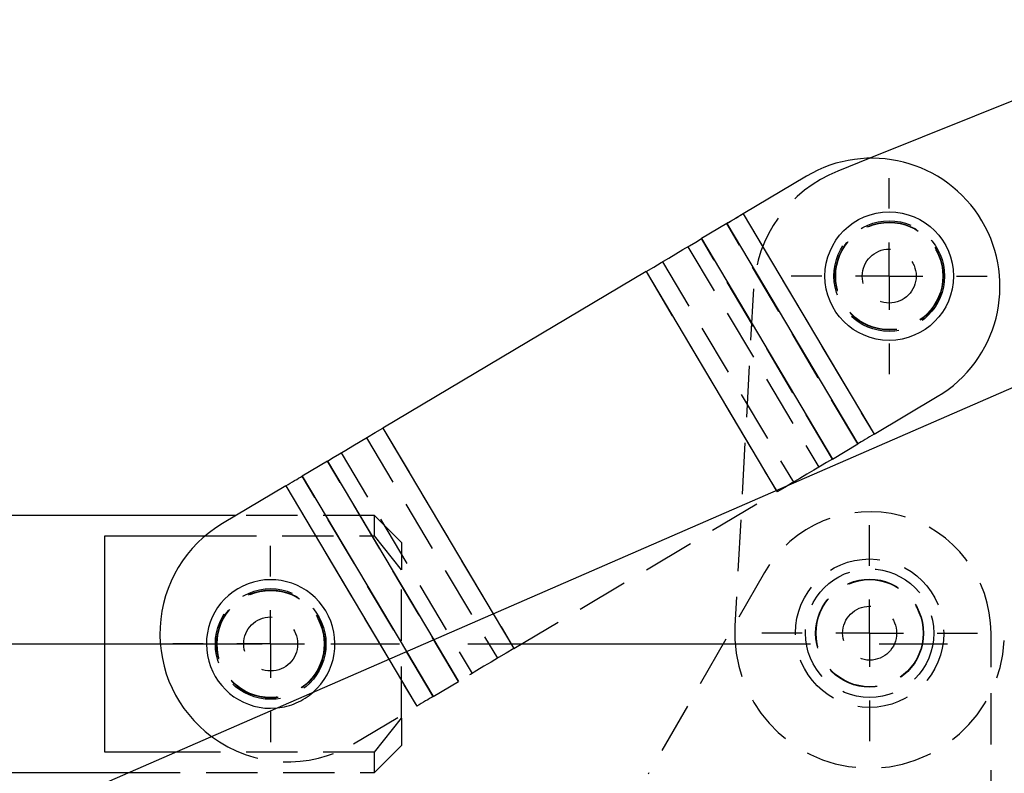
# Model space of a CAD drawing. Extents: x 63 to 798, y 54 to 570.
# Tile 28 of 30: x 622 to 671, y 358 to 395. Entities that reach past the tile are written whole.
import ezdxf

# ---------------------------------------------------------------- set-up
doc = ezdxf.new("R2010")
doc.units = 0
doc.header["$LTSCALE"] = 2
doc.linetypes.add('CENTERX2', pattern=[20.32, 12.7, -2.54, 2.54, -2.54])
doc.linetypes.add('HIDDEN', pattern=[1.905, 1.27, -0.635])
doc.layers.get('0').update_dxf_attribs({"linetype": 'CONTINUOUS'})

# ---------------------------------------------------------------- blocks, each defined once
blk = doc.blocks.new('SW_CENTERMARKSYMBOL_9')
at = {"color": 0, "linetype": 'CONTINUOUS'}
for p, q in [((0, 3.333), (0, 4.842)), ((0, 0), (0, 1.667)), ((-3.333, 0), (-4.842, 0)), ((0, 0), (-1.667, 0)), ((0, 0), (0, -1.667)), ((0, 0), (1.667, 0)), ((3.333, 0), (4.842, 0)), ((0, -3.333), (0, -4.842))]:
    blk.add_line(p, q, dxfattribs=at)
blk = doc.blocks.new('SW_CENTERMARKSYMBOL_10')
at = {"color": 0, "linetype": 'CONTINUOUS'}
for p, q in [((0, 3.333), (0, 5.333)), ((0, 0), (0, 1.667)), ((-3.333, 0), (-5.333, 0)), ((0, 0), (-1.667, 0)), ((0, 0), (0, -1.667)), ((0, 0), (1.667, 0)), ((3.333, 0), (5.333, 0)), ((0, -3.333), (0, -5.333))]:
    blk.add_line(p, q, dxfattribs=at)
blk = doc.blocks.new('SW_CENTERMARKSYMBOL_11')
at = {"color": 0, "linetype": 'CONTINUOUS'}
for p, q in [((0, 3.333), (0, 4.842)), ((0, 0), (0, 1.667)), ((-3.333, 0), (-4.842, 0)), ((0, 0), (-1.667, 0)), ((0, 0), (0, -1.667)), ((0, 0), (1.667, 0)), ((3.333, 0), (4.842, 0)), ((0, -3.333), (0, -4.842))]:
    blk.add_line(p, q, dxfattribs=at)

msp = doc.modelspace()

# ---------------------------------------------------------------- linework, layer by layer
at = {"color": 7, "linetype": 'CONTINUOUS'}
for p, q in [((712.7804, 394.9658), (601.8744, 346.6601)), ((677.9043, 393.6944), (664.0125, 388.1224)), ((660.8762, 387.2338), (657.753, 385.377)), ((656.9425, 384.8952), (655.6892, 384.1501)), ((656.9425, 384.8952), (663.4154, 374.0073)), ((657.753, 385.377), (664.2258, 374.4891)), ((655.6892, 384.1501), (662.1621, 373.2622)), ((652.9541, 382.524), (639.9484, 374.7922)), ((664.2258, 374.4891), (667.3491, 376.3459)), ((662.1621, 373.2622), (663.4154, 374.0073)), ((637.2133, 373.1661), (635.9599, 372.421)), ((635.1495, 371.9392), (632.0263, 370.0824)), ((632.6908, 370.4774), (605.4698, 370.4774)), ((626.2032, 369.4692), (631.167, 369.4692)), ((626.2032, 358.7857), (626.2032, 369.4692)), ((634.4032, 360.9524), (634.7262, 360.9689)), ((629.7136, 358.7857), (626.2032, 358.7857)), ((605.4698, 357.7774), (627.3988, 357.7774))]:
    msp.add_line(p, q, dxfattribs=at)
at = {"color": 7, "linetype": 'HIDDEN'}
for p, q in [((664.0125, 388.1224), (662.4356, 387.4899)), ((663.4154, 374.0073), (656.9425, 384.8952)), ((657.753, 385.377), (664.2258, 374.4891)), ((662.1621, 373.2622), (655.6892, 384.1501)), ((655.0178, 383.751), (661.4907, 372.8631)), ((653.7645, 383.0058), (660.2374, 372.1179)), ((652.9541, 382.524), (659.4269, 371.6362)), ((658.2607, 381.668), (657.3465, 365.0265)), ((639.9484, 374.7922), (646.4213, 363.9043)), ((639.138, 374.3104), (645.6109, 363.4225)), ((637.8847, 373.5652), (644.3575, 362.6773)), ((643.6862, 362.2782), (637.2133, 373.1661)), ((642.4328, 361.5331), (635.9599, 372.421)), ((635.1495, 371.9392), (641.6224, 361.0513)), ((646.4213, 363.9043), (659.4269, 371.6362)), ((659.3838, 371.7087), (659.4269, 371.6362)), ((639.5365, 370.4774), (632.6908, 370.4774)), ((639.5365, 369.4692), (639.5365, 370.4774)), ((640.8698, 369.1441), (639.5365, 370.4774)), ((631.167, 369.4692), (639.5365, 369.4692)), ((640.8698, 367.7852), (639.5365, 369.4692)), ((640.8698, 369.1441), (640.8698, 367.7852)), ((640.8698, 360.4697), (640.8698, 367.7852)), ((658.8063, 367.6596), (653.0605, 357.7022)), ((645.402, 365.6188), (646.4213, 363.9043)), ((670.0032, 355.3545), (670.0032, 364.6608)), ((642.4616, 364.3381), (643.6862, 362.2782)), ((641.1141, 363.7512), (642.4328, 361.5331)), ((640.2429, 363.3718), (641.6224, 361.0513)), ((642.4328, 361.5331), (643.6862, 362.2782)), ((638.4992, 359.1945), (641.6224, 361.0513)), ((639.5365, 358.7857), (640.8698, 360.4697)), ((640.8698, 360.4697), (640.8698, 359.1108)), ((639.5365, 357.7774), (640.8698, 359.1108)), ((639.5365, 358.7857), (629.7136, 358.7857)), ((639.5365, 357.7774), (639.5365, 358.7857)), ((627.3988, 357.7774), (639.5365, 357.7774))]:
    msp.add_line(p, q, dxfattribs=at)
at = {"color": 8, "linetype": 'CONTINUOUS'}
for p, q in [((652.9541, 382.524), (659.3838, 371.7087)), ((639.9484, 374.7922), (645.402, 365.6188)), ((637.2133, 373.1661), (642.4616, 364.3381)), ((635.9599, 372.421), (641.1141, 363.7512)), ((635.1495, 371.9392), (640.2429, 363.3718))]:
    msp.add_line(p, q, dxfattribs=at)
at = {"color": 179, "linetype": 'CENTERX2', "ltscale": 0.666667}
msp.add_line((562.8698, 364.1274), (669.92, 364.1274), dxfattribs=at)
at = {"color": 7, "linetype": 'CONTINUOUS', "flags": 128}
for points in [[(656.9425, 384.8952), (657.0259, 384.9448), (657.1162, 384.9985), (657.2127, 385.0558), (657.3144, 385.1163), (657.4203, 385.1792), (657.5294, 385.2441), (657.6406, 385.3102), (657.753, 385.377)], [(652.9541, 382.524), (653.3332, 382.7494), (653.7087, 382.9727), (654.0769, 383.1916), (654.4343, 383.4041), (654.7774, 383.6081), (655.103, 383.8016), (655.4079, 383.9829), (655.6892, 384.1501)], [(637.2133, 373.1661), (637.4946, 373.3333), (637.7994, 373.5146), (638.125, 373.7081), (638.4682, 373.9121), (638.8256, 374.1246), (639.1938, 374.3435), (639.5693, 374.5668), (639.9484, 374.7922)], [(664.2258, 374.4891), (664.1135, 374.4223), (664.0023, 374.3562), (663.8932, 374.2913), (663.7873, 374.2284), (663.6856, 374.1679), (663.5891, 374.1106), (663.4988, 374.0569), (663.4154, 374.0073)], [(662.1621, 373.2622), (661.8808, 373.095), (661.5759, 372.9137), (661.2503, 372.7202), (660.9072, 372.5162), (660.5498, 372.3037), (660.1816, 372.0848), (660.0015, 371.9777)], [(635.1495, 371.9392), (635.2619, 372.006), (635.3731, 372.0721), (635.4822, 372.137), (635.5881, 372.1999), (635.6898, 372.2604), (635.7863, 372.3177), (635.8766, 372.3714), (635.9599, 372.421)]]:
    msp.add_lwpolyline(points, dxfattribs=at)
at = {"color": 7, "linetype": 'HIDDEN', "flags": 128}
for points in [[(657.753, 385.377), (657.3738, 385.1516), (656.9983, 384.9284), (656.9425, 384.8952)], [(660.0015, 371.9777), (659.8061, 371.8616), (659.4269, 371.6362)], [(646.4213, 363.9043), (646.0422, 363.6789), (645.6667, 363.4556), (645.2985, 363.2367), (644.9411, 363.0242), (644.5979, 362.8202), (644.2723, 362.6267), (643.9674, 362.4454), (643.6862, 362.2782)], [(642.4328, 361.5331), (642.3495, 361.4835), (642.2591, 361.4298), (642.1627, 361.3725), (642.061, 361.312), (641.9551, 361.2491), (641.846, 361.1842), (641.7347, 361.1181), (641.6224, 361.0513)]]:
    msp.add_lwpolyline(points, dxfattribs=at)
at = {"color": 7, "linetype": 'CONTINUOUS'}
msp.add_circle((664.9722, 382.3009), 3.175, dxfattribs=at)
at = {"color": 7, "linetype": 'HIDDEN'}
for centre, radius in [((664.9722, 382.3009), 2.7333), ((664.9722, 382.3009), 2.6667), ((664.9722, 382.3009), 2.6458), ((664.9722, 382.3009), 1.3333), ((664.0032, 364.6608), 3.6667), ((664.0032, 364.6608), 3.175), ((664.0032, 364.6608), 2.6667), ((664.0032, 364.6608), 2.6458), ((634.4032, 364.1274), 2.7333), ((634.4032, 364.1274), 2.6667), ((634.4032, 364.1274), 2.6458), ((664.0032, 364.6608), 1.3333), ((634.4032, 364.1274), 1.3333)]:
    msp.add_circle(centre, radius, dxfattribs=at)
at = {"color": 7, "linetype": 'CONTINUOUS'}
for centre, radius, start, end in [((664.1126, 381.7898), 6.3333, 300.73164, 120.73164), ((635.2627, 364.6385), 6.3333, 120.73164, 233.36201), ((634.4032, 364.1274), 3.175, 311.23253, 270)]:
    msp.add_arc(centre, radius, start, end, dxfattribs=at)
at = {"color": 7, "linetype": 'HIDDEN'}
for centre, radius, start, end in [((664.9174, 381.3024), 6.6667, 111.85569, 176.85569), ((664.0032, 364.6608), 6, 0, 150.01328), ((664.0032, 364.6608), 6.6667, 176.85569, 356.85569), ((634.4032, 364.1274), 3.175, 275.83904, 311.23253), ((635.2627, 364.6385), 6.3333, 233.36201, 300.73164)]:
    msp.add_arc(centre, radius, start, end, dxfattribs=at)

# ---------------------------------------------------------------- block references
at = {"color": 179, "linetype": 'CONTINUOUS'}
for name, p in [('SW_CENTERMARKSYMBOL_9', (664.9722, 382.3009)), ('SW_CENTERMARKSYMBOL_10', (664.0032, 364.6608)), ('SW_CENTERMARKSYMBOL_11', (634.4032, 364.1274))]:
    msp.add_blockref(name, p, dxfattribs=at)

doc.saveas('drawing.dxf')
